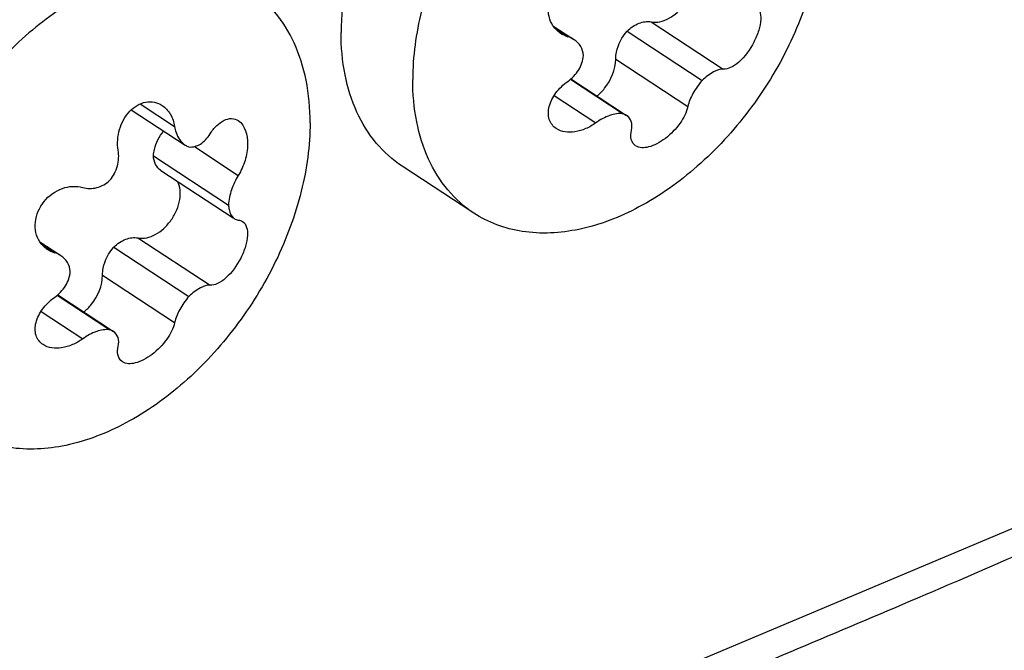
# Model space of a CAD drawing. Header units: millimetres. Extents: x 0 to 4620, y -1280 to 3267.
# Tile 76 of 103: x 3169 to 3199, y 2117 to 2136. Entities that reach past the tile are written whole.
import ezdxf

# ---------------------------------------------------------------- set-up
doc = ezdxf.new("R2010")
doc.units = ezdxf.units.MM
doc.header["$LTSCALE"] = 254.1
doc.layers.get('0').update_dxf_attribs({"linetype": 'CONTINUOUS'})
doc.layers.add('02___PRT_ALL_AXES', color=7, linetype='CONTINUOUS')
doc.styles.get("Standard").update_dxf_attribs({"font": 'txt', "width": 0.9})
doc.dimstyles.get("Standard").update_dxf_attribs({"dimtxt": 16.5, "dimasz": 27.5, "dimexe": 1.5, "dimexo": 1.5, "dimtad": 1, "dimzin": 0, "dimdsep": 46, "dimtxsty": 'Standard', "dimblk": '_FILLED', "dimblk1": '_FILLED', "dimblk2": '_FILLED', "dimcen": 0.09, "dimazin": 0, "dimtol": 1, "dimtp": 0.01, "dimtm": 0.01, "dimtfac": 1, "dimtofl": 0, "dimtmove": 0, "dimatfit": 3, "dimldrblk": '_FILLED', "dimfxl": 0, "dimtolj": 1, "dimtzin": 0, "dimarcsym": 0})

# ---------------------------------------------------------------- blocks, each defined once
blk = doc.blocks.new('_FILLED')
at = {"color": 0, "linetype": 'ByBlock'}
blk.add_solid([(0, 0), (-1, 0.2), (-1, -0.2)], dxfattribs=at)

msp = doc.modelspace()

# ---------------------------------------------------------------- linework, layer by layer
at = {"color": 7, "linetype": 'Continuous'}
for p, q in [((3185.665, 2136.1), (3186.274, 2135.701)), ((3185.723, 2136.023), (3186.116, 2135.766)), ((3187.919, 2135.936), (3190.205, 2134.437)), ((3188.652, 2136.217), (3190.847, 2134.778)), ((3187.574, 2135.085), (3189.769, 2133.646)), ((3186.198, 2134.474), (3187.798, 2133.425)), ((3186.212, 2134.485), (3187.906, 2133.375)), ((3185.705, 2133.98), (3186.974, 2133.149)), ((3172.842, 2133.544), (3174.479, 2132.471)), ((3173.111, 2133.724), (3174.16, 2133.036)), ((3174.76, 2132.426), (3176.097, 2131.55)), ((3173.514, 2132.147), (3175.799, 2130.649)), ((3173.744, 2131.697), (3175.939, 2130.258)), ((3173.043, 2129.649), (3175.238, 2128.211)), ((3170.057, 2129.533), (3170.665, 2129.134)), ((3170.114, 2129.456), (3170.507, 2129.199)), ((3172.31, 2129.368), (3174.596, 2127.87)), ((3171.966, 2128.517), (3174.16, 2127.079)), ((3170.589, 2127.907), (3172.19, 2126.858)), ((3170.603, 2127.918), (3172.297, 2126.808)), ((3170.097, 2127.413), (3171.365, 2126.581))]:
    msp.add_line(p, q, dxfattribs=at)
at = {"color": 6, "linetype": 'Continuous'}
msp.add_line((3201.247, 2121.489), (3181.549, 2113.202), dxfattribs=at)
at = {"color": 7, "linetype": 'Continuous'}
for points, knots in [([(3185.665, 2136.1), (3185.611, 2136.184), (3185.53, 2136.38), (3185.51, 2136.82), (3185.752, 2137.363), (3186.308, 2137.773), (3186.776, 2137.807), (3186.974, 2137.748)], [0, 0, 0, 0, 0.11555, 0.238028, 0.499204, 0.76188, 1, 1, 1, 1]), ([(3188.652, 2136.217), (3188.826, 2136.18), (3189.131, 2136.263), (3189.451, 2136.502), (3189.674, 2136.759), (3189.84, 2137.059), (3189.961, 2137.451), (3189.944, 2137.773), (3189.857, 2137.936)], [0, 0, 0, 0, 0.219585, 0.352208, 0.493476, 0.635905, 0.771728, 1, 1, 1, 1]), ([(3191.834, 2136.719), (3191.959, 2136.637), (3192.011, 2136.318), (3191.929, 2135.947), (3191.74, 2135.482), (3191.45, 2135.079), (3191.101, 2134.824), (3190.923, 2134.773), (3190.847, 2134.778)], [0, 0, 0, 0, 0.181398, 0.31887, 0.476794, 0.785359, 0.907477, 1, 1, 1, 1]), ([(3187.919, 2135.936), (3188.025, 2136.037), (3188.25, 2136.196), (3188.533, 2136.241), (3188.652, 2136.217)], [0, 0, 0, 0, 0.547146, 1, 1, 1, 1]), ([(3187.574, 2135.085), (3187.574, 2135.157), (3187.61, 2135.466), (3187.764, 2135.756), (3187.919, 2135.936)], [0, 0, 0, 0, 0.233619, 1, 1, 1, 1]), ([(3186.595, 2135.191), (3186.588, 2135.288), (3186.531, 2135.481), (3186.391, 2135.624), (3186.311, 2135.676)], [0, 0, 0, 0, 0.50509, 1, 1, 1, 1]), ([(3186.116, 2134.409), (3186.247, 2134.504), (3186.471, 2134.734), (3186.584, 2135.041), (3186.595, 2135.191)], [0, 0, 0, 0, 0.519217, 1, 1, 1, 1]), ([(3187.005, 2133.964), (3187.09, 2134.033), (3187.388, 2134.337), (3187.574, 2134.768), (3187.574, 2135.085)], [0, 0, 0, 0, 0.256761, 1, 1, 1, 1]), ([(3190.847, 2134.778), (3190.745, 2134.785), (3190.5, 2134.693), (3190.308, 2134.538), (3190.205, 2134.437)], [0, 0, 0, 0, 0.414329, 1, 1, 1, 1]), ([(3190.205, 2134.437), (3190.097, 2134.315), (3189.92, 2134.067), (3189.799, 2133.783), (3189.769, 2133.646)], [0, 0, 0, 0, 0.536628, 1, 1, 1, 1]), ([(3185.768, 2132.973), (3185.718, 2133.005), (3185.628, 2133.088), (3185.513, 2133.314), (3185.528, 2133.677), (3185.744, 2134.083), (3185.979, 2134.31), (3186.116, 2134.409)], [0, 0, 0, 0, 0.104484, 0.208794, 0.436514, 0.705309, 1, 1, 1, 1]), ([(3172.443, 2132.313), (3172.408, 2132.522), (3172.442, 2132.961), (3172.737, 2133.516), (3173.178, 2133.793), (3173.545, 2133.793), (3173.706, 2133.725), (3173.777, 2133.678)], [0, 0, 0, 0, 0.271241, 0.542233, 0.781947, 0.891698, 1, 1, 1, 1]), ([(3173.777, 2133.678), (3173.878, 2133.612), (3174.055, 2133.415), (3174.138, 2133.167), (3174.16, 2133.036)], [0, 0, 0, 0, 0.47609, 1, 1, 1, 1]), ([(3189.769, 2133.646), (3189.729, 2133.464), (3189.537, 2133.098), (3189.184, 2132.731), (3188.839, 2132.509), (3188.543, 2132.385), (3188.289, 2132.377), (3188.179, 2132.449)], [0, 0, 0, 0, 0.25674, 0.553082, 0.69433, 0.818575, 1, 1, 1, 1]), ([(3175.238, 2132.811), (3175.295, 2132.901), (3175.419, 2133.061), (3175.642, 2133.232), (3175.884, 2133.3), (3176.037, 2133.254), (3176.097, 2133.214)], [0, 0, 0, 0, 0.307149, 0.571742, 0.794674, 1, 1, 1, 1]), ([(3187.798, 2133.425), (3187.665, 2133.441), (3187.364, 2133.385), (3187.104, 2133.242), (3186.974, 2133.149)], [0, 0, 0, 0, 0.457214, 1, 1, 1, 1]), ([(3188.052, 2132.924), (3188.071, 2133.01), (3188.08, 2133.186), (3187.971, 2133.332), (3187.906, 2133.375)], [0, 0, 0, 0, 0.531195, 1, 1, 1, 1]), ([(3174.16, 2133.036), (3174.17, 2132.975), (3174.221, 2132.764), (3174.347, 2132.558), (3174.479, 2132.471)], [0, 0, 0, 0, 0.280053, 1, 1, 1, 1]), ([(3176.097, 2133.214), (3176.31, 2133.075), (3176.419, 2132.572), (3176.32, 2132.006), (3176.185, 2131.691), (3176.097, 2131.55)], [0, 0, 0, 0, 0.432915, 0.717257, 1, 1, 1, 1]), ([(3186.974, 2133.149), (3186.877, 2133.078), (3186.67, 2132.962), (3186.266, 2132.837), (3185.928, 2132.868), (3185.768, 2132.973)], [0, 0, 0, 0, 0.282914, 0.550655, 1, 1, 1, 1]), ([(3173.514, 2132.147), (3173.518, 2132.212), (3173.561, 2132.483), (3173.693, 2132.738), (3173.824, 2132.901)], [0, 0, 0, 0, 0.235957, 1, 1, 1, 1]), ([(3174.596, 2132.415), (3174.715, 2132.402), (3174.986, 2132.486), (3175.162, 2132.69), (3175.238, 2132.811)], [0, 0, 0, 0, 0.455996, 1, 1, 1, 1]), ([(3188.179, 2132.449), (3188.116, 2132.49), (3188.014, 2132.651), (3188.032, 2132.83), (3188.052, 2132.924)], [0, 0, 0, 0, 0.443815, 1, 1, 1, 1]), ([(3172.19, 2131.402), (3172.295, 2131.527), (3172.45, 2131.823), (3172.47, 2132.156), (3172.443, 2132.313)], [0, 0, 0, 0, 0.506743, 1, 1, 1, 1]), ([(3173.745, 2131.696), (3173.676, 2131.741), (3173.558, 2131.88), (3173.52, 2132.055), (3173.514, 2132.147)], [0, 0, 0, 0, 0.468692, 1, 1, 1, 1]), ([(3176.097, 2131.55), (3176.01, 2131.414), (3175.875, 2131.122), (3175.807, 2130.806), (3175.799, 2130.649)], [0, 0, 0, 0, 0.506914, 1, 1, 1, 1]), ([(3170.057, 2129.532), (3170.002, 2129.617), (3169.922, 2129.813), (3169.902, 2130.253), (3170.144, 2130.796), (3170.7, 2131.205), (3171.167, 2131.24), (3171.365, 2131.181)], [0, 0, 0, 0, 0.11555, 0.238028, 0.499204, 0.76188, 1, 1, 1, 1]), ([(3171.365, 2131.181), (3171.501, 2131.141), (3171.813, 2131.141), (3172.078, 2131.298), (3172.19, 2131.402)], [0, 0, 0, 0, 0.480215, 1, 1, 1, 1]), ([(3173.043, 2129.649), (3173.218, 2129.613), (3173.522, 2129.696), (3173.842, 2129.935), (3174.066, 2130.192), (3174.232, 2130.492), (3174.352, 2130.884), (3174.335, 2131.206), (3174.248, 2131.369)], [0, 0, 0, 0, 0.219585, 0.352208, 0.493476, 0.635905, 0.771728, 1, 1, 1, 1]), ([(3175.799, 2130.649), (3175.802, 2130.602), (3175.818, 2130.452), (3175.888, 2130.292), (3175.976, 2130.233)], [0, 0, 0, 0, 0.307645, 1, 1, 1, 1]), ([(3176.225, 2130.152), (3176.35, 2130.07), (3176.402, 2129.751), (3176.32, 2129.38), (3176.132, 2128.914), (3175.842, 2128.511), (3175.492, 2128.256), (3175.314, 2128.206), (3175.238, 2128.211)], [0, 0, 0, 0, 0.181398, 0.31887, 0.476794, 0.785359, 0.907477, 1, 1, 1, 1]), ([(3172.31, 2129.368), (3172.417, 2129.47), (3172.642, 2129.629), (3172.924, 2129.674), (3173.043, 2129.649)], [0, 0, 0, 0, 0.547146, 1, 1, 1, 1]), ([(3171.966, 2128.517), (3171.966, 2128.59), (3172.002, 2128.899), (3172.155, 2129.189), (3172.31, 2129.368)], [0, 0, 0, 0, 0.233619, 1, 1, 1, 1]), ([(3170.986, 2128.624), (3170.979, 2128.721), (3170.923, 2128.913), (3170.782, 2129.057), (3170.703, 2129.109)], [0, 0, 0, 0, 0.50509, 1, 1, 1, 1]), ([(3170.507, 2127.842), (3170.639, 2127.936), (3170.862, 2128.167), (3170.975, 2128.474), (3170.986, 2128.624)], [0, 0, 0, 0, 0.519217, 1, 1, 1, 1]), ([(3171.397, 2127.397), (3171.482, 2127.466), (3171.779, 2127.77), (3171.966, 2128.201), (3171.966, 2128.517)], [0, 0, 0, 0, 0.256761, 1, 1, 1, 1]), ([(3175.238, 2128.211), (3175.136, 2128.218), (3174.891, 2128.126), (3174.699, 2127.971), (3174.596, 2127.87)], [0, 0, 0, 0, 0.414329, 1, 1, 1, 1]), ([(3174.596, 2127.87), (3174.488, 2127.748), (3174.311, 2127.499), (3174.19, 2127.216), (3174.16, 2127.079)], [0, 0, 0, 0, 0.536628, 1, 1, 1, 1]), ([(3170.159, 2126.405), (3170.109, 2126.438), (3170.02, 2126.52), (3169.904, 2126.747), (3169.919, 2127.11), (3170.136, 2127.515), (3170.371, 2127.743), (3170.507, 2127.842)], [0, 0, 0, 0, 0.104484, 0.208794, 0.436514, 0.705309, 1, 1, 1, 1]), ([(3174.16, 2127.079), (3174.121, 2126.897), (3173.928, 2126.531), (3173.576, 2126.164), (3173.23, 2125.942), (3172.935, 2125.818), (3172.681, 2125.809), (3172.571, 2125.881)], [0, 0, 0, 0, 0.25674, 0.553082, 0.69433, 0.818575, 1, 1, 1, 1]), ([(3172.19, 2126.858), (3172.056, 2126.874), (3171.756, 2126.817), (3171.495, 2126.675), (3171.365, 2126.581)], [0, 0, 0, 0, 0.457214, 1, 1, 1, 1]), ([(3172.443, 2126.356), (3172.462, 2126.443), (3172.471, 2126.619), (3172.362, 2126.765), (3172.297, 2126.808)], [0, 0, 0, 0, 0.531195, 1, 1, 1, 1]), ([(3171.365, 2126.581), (3171.268, 2126.511), (3171.062, 2126.394), (3170.657, 2126.27), (3170.319, 2126.301), (3170.159, 2126.405)], [0, 0, 0, 0, 0.282914, 0.550655, 1, 1, 1, 1]), ([(3172.571, 2125.881), (3172.507, 2125.923), (3172.406, 2126.084), (3172.423, 2126.263), (3172.443, 2126.356)], [0, 0, 0, 0, 0.443815, 1, 1, 1, 1])]:
    msp.add_open_spline(points, degree=3, knots=knots, dxfattribs=at)
for points in [[(3185.897, 2135.867), (3185.805, 2135.927), (3185.725, 2136.008), (3185.665, 2136.1)], [(3186.116, 2135.766), (3186.039, 2135.789), (3185.964, 2135.823), (3185.897, 2135.867)], [(3186.311, 2135.676), (3186.251, 2135.716), (3186.184, 2135.746), (3186.116, 2135.766)], [(3187.906, 2133.375), (3187.873, 2133.397), (3187.836, 2133.413), (3187.798, 2133.425)], [(3174.479, 2132.471), (3174.515, 2132.447), (3174.555, 2132.428), (3174.596, 2132.415)], [(3175.976, 2130.233), (3176.012, 2130.21), (3176.054, 2130.196), (3176.097, 2130.193)], [(3176.097, 2130.193), (3176.142, 2130.19), (3176.188, 2130.176), (3176.225, 2130.152)], [(3170.288, 2129.3), (3170.196, 2129.36), (3170.116, 2129.441), (3170.057, 2129.532)], [(3170.507, 2129.199), (3170.43, 2129.221), (3170.355, 2129.255), (3170.288, 2129.3)], [(3170.703, 2129.109), (3170.643, 2129.148), (3170.576, 2129.178), (3170.507, 2129.199)], [(3172.297, 2126.808), (3172.264, 2126.829), (3172.227, 2126.846), (3172.19, 2126.858)]]:
    msp.add_open_spline(points, degree=3, dxfattribs=at)
at = {"color": 6, "linetype": 'Continuous'}
msp.add_open_spline([(3202.479, 2121.18), (3200.878, 2120.476), (3196.852, 2118.721), (3190.36, 2116.006), (3185.488, 2113.954), (3183.05, 2112.928)], degree=3, knots=[0, 0, 0, 0, 0.24859, 0.624112, 1, 1, 1, 1], dxfattribs=at)
at = {"layer": '02___PRT_ALL_AXES', "color": 7, "linetype": 'Continuous'}
msp.add_line((3183.258, 2130.403), (3181.079, 2131.831), dxfattribs=at)
for points, knots in [([(3192.03, 2143.784), (3191.812, 2143.927), (3191.336, 2144.168), (3190.26, 2144.444), (3188.734, 2144.356), (3186.903, 2143.638), (3185.148, 2142.388), (3183.604, 2140.709), (3182.39, 2138.734), (3181.605, 2136.626), (3181.401, 2135.167), (3181.401, 2134.466)], [0, 0, 0, 0, 0.047619, 0.09649, 0.20149, 0.320054, 0.451525, 0.59161, 0.734057, 0.872127, 1, 1, 1, 1]), ([(3193.888, 2139.72), (3193.888, 2139.02), (3193.683, 2137.561), (3192.898, 2135.452), (3191.684, 2133.478), (3190.14, 2131.799), (3188.385, 2130.549), (3186.554, 2129.83), (3185.028, 2129.743), (3183.952, 2130.019), (3183.476, 2130.26), (3183.258, 2130.403)], [0, 0, 0, 0, 0.127873, 0.265943, 0.40839, 0.548475, 0.679946, 0.79851, 0.90351, 0.952381, 1, 1, 1, 1]), ([(3176.421, 2137.217), (3176.203, 2137.36), (3175.727, 2137.6), (3174.651, 2137.877), (3173.126, 2137.789), (3171.294, 2137.07), (3169.54, 2135.821), (3167.995, 2134.141), (3166.782, 2132.167), (3165.996, 2130.058), (3165.792, 2128.599), (3165.792, 2127.899)], [0, 0, 0, 0, 0.047619, 0.09649, 0.20149, 0.320054, 0.451525, 0.59161, 0.734057, 0.872127, 1, 1, 1, 1]), ([(3179.469, 2137.895), (3179.428, 2137.726), (3179.289, 2137.068), (3179.222, 2136.393), (3179.222, 2135.895)], [0, 0, 0, 0, 0.258799, 1, 1, 1, 1]), ([(3178.279, 2133.153), (3178.279, 2133.584), (3178.207, 2134.415), (3177.852, 2135.569), (3177.261, 2136.533), (3176.716, 2137.024), (3176.421, 2137.217)], [0, 0, 0, 0, 0.278378, 0.534648, 0.772601, 1, 1, 1, 1]), ([(3181.08, 2131.831), (3180.785, 2132.024), (3180.24, 2132.514), (3179.649, 2133.479), (3179.294, 2134.632), (3179.222, 2135.463), (3179.222, 2135.895)], [0, 0, 0, 0, 0.227399, 0.465351, 0.721621, 1, 1, 1, 1]), ([(3183.258, 2130.403), (3182.964, 2130.596), (3182.418, 2131.086), (3181.828, 2132.05), (3181.473, 2133.204), (3181.401, 2134.035), (3181.401, 2134.466)], [0, 0, 0, 0, 0.227399, 0.465352, 0.721622, 1, 1, 1, 1]), ([(3178.279, 2133.153), (3178.279, 2132.453), (3178.075, 2130.994), (3177.289, 2128.885), (3176.076, 2126.911), (3174.531, 2125.231), (3172.776, 2123.982), (3170.945, 2123.263), (3169.419, 2123.175), (3168.344, 2123.452), (3167.868, 2123.692), (3167.65, 2123.835)], [0, 0, 0, 0, 0.127873, 0.265943, 0.40839, 0.548475, 0.679946, 0.79851, 0.90351, 0.952381, 1, 1, 1, 1])]:
    msp.add_open_spline(points, degree=3, knots=knots, dxfattribs=at)

# ---------------------------------------------------------------- leaders
at = {"color": 2, "linetype": 'Continuous'}
msp.add_leader([(3080.444, 2122.189), (3179.925, 2673.651)], dimstyle='Standard', override={"dimtad": 0}, dxfattribs=at)

doc.saveas('drawing.dxf')
